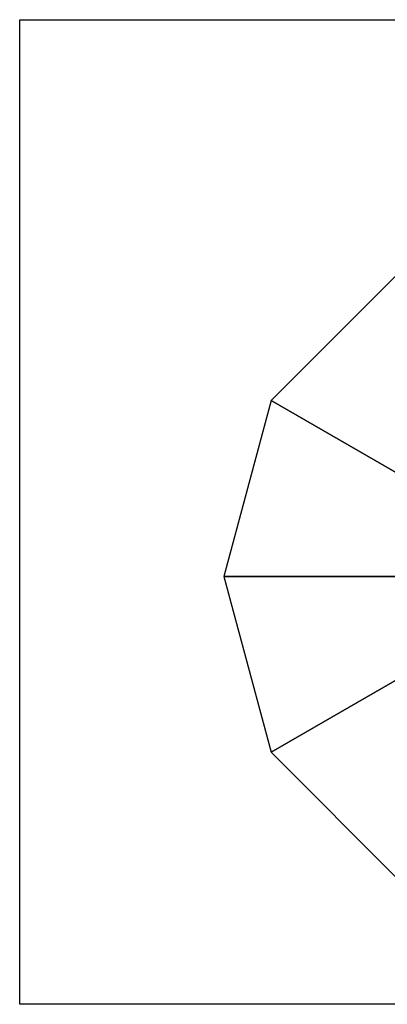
# Model space of a CAD drawing. Header units: inches. Extents: x 100794 to 106273, y 288 to 2276.
# Tile 63 of 149: x 102217.23 to 102220.92, y 1890.59 to 1900.47. Entities that reach past the tile are written whole.
import ezdxf

# ---------------------------------------------------------------- set-up
doc = ezdxf.new("R2010")
doc.units = ezdxf.units.IN
doc.header["$MEASUREMENT"] = 0
doc.layers.add('1', color=7, linetype='CONTINUOUS')

msp = doc.modelspace()

# ---------------------------------------------------------------- linework, layer by layer
at = {"layer": '1', "color": 4}
for p, q in [((102217.22874, 1890.59075), (102217.22874, 1900.47311)), ((102217.22874, 1900.47311), (102228.52285, 1900.47311)), ((102228.52285, 1890.59075), (102217.22874, 1890.59075))]:
    msp.add_line(p, q, dxfattribs=at)
for points, invisible_edges in [([(102219.7515, 1896.6507, 6.05217), (102221.93538, 1895.38984, 9.07825), (102221.04372, 1897.94293, 6.05217)], 2), ([(102219.27851, 1894.88549, 6.05217), (102221.80024, 1894.88549, 9.07825), (102219.7515, 1896.6507, 6.05217)], 2), ([(102221.93538, 1895.38984, 9.07825), (102219.7515, 1896.6507, 6.05217), (102221.80024, 1894.88549, 9.07825)], 2), ([(102221.80024, 1894.88549, 9.07825), (102219.27851, 1894.88549, 6.05217), (102221.93538, 1894.38114, 9.07825)], 2), ([(102219.7515, 1893.12027, 6.05217), (102221.93538, 1894.38114, 9.07825), (102219.27851, 1894.88549, 6.05217)], 2), ([(102219.53068, 1894.88549, 6.30434), (102219.43612, 1894.88549, 6.17825), (102222.55676, 1894.88549, 6.17825)], 12), ([(102222.55676, 1894.88549, 6.17825), (102222.55676, 1894.88549, 6.30434), (102219.53068, 1894.88549, 6.30434)], 12), ([(102221.93538, 1894.38114, 9.07825), (102219.7515, 1893.12027, 6.05217), (102222.30459, 1894.01193, 9.07825)], 2), ([(102221.04372, 1891.82805, 6.05217), (102222.30459, 1894.01193, 9.07825), (102219.7515, 1893.12027, 6.05217)], 2)]:
    msp.add_3dface(points, dxfattribs=dict(at, invisible_edges=invisible_edges))

doc.saveas('drawing.dxf')
